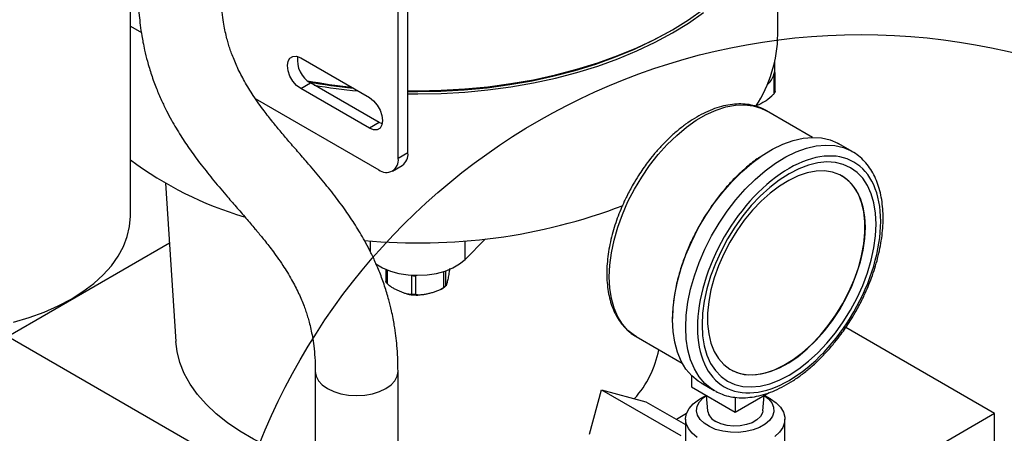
# Model space of a CAD drawing. Header units: inches. Extents: x 2 to 108, y 2 to 83.
# Tile 24 of 27: x 92.5 to 101.42, y 63.04 to 66.79. Entities that reach past the tile are written whole.
import ezdxf

# ---------------------------------------------------------------- set-up
doc = ezdxf.new("R2010")
doc.units = ezdxf.units.IN
doc.header["$LTSCALE"] = 10
doc.header["$MEASUREMENT"] = 0
doc.layers.add('TEXT', color=140, linetype='Continuous', lineweight=25)

msp = doc.modelspace()

# ---------------------------------------------------------------- linework, layer by layer
for p, q in [((95.9272, 65.5326), (95.9272, 68.3905)), ((96.0156, 65.5836), (96.0156, 68.4415)), ((99.369, 66.6549), (99.369, 68.0022)), ((93.4985, 65.0088), (93.4985, 67.9056)), ((93.4985, 66.7305), (93.5984, 66.6729)), ((98.3883, 66.6839), (98.413, 66.6982)), ((95.0433, 66.443), (95.6655, 66.0838)), ((99.3433, 66.3446), (99.3433, 66.4193)), ((99.334, 66.2893), (99.334, 66.1193)), ((99.3433, 66.3137), (99.3412, 66.318)), ((99.3449, 66.14), (99.3449, 66.3074)), ((95.0433, 66.1654), (95.1317, 66.2164)), ((95.6655, 65.8061), (95.0433, 66.1654)), ((95.7539, 65.8572), (95.1317, 66.2164)), ((94.6307, 66.0769), (95.7504, 65.4305)), ((99.6836, 65.7234), (99.266, 65.9645)), ((95.7539, 65.8572), (95.6655, 65.8061)), ((95.7823, 65.8447), (95.7539, 65.8572)), ((100.0428, 65.5955), (99.9226, 65.6649)), ((96.0156, 65.5836), (95.9272, 65.5326)), ((95.8754, 65.4182), (95.9638, 65.4692)), ((93.8181, 65.3091), (93.9102, 63.8742)), ((93.853, 64.7648), (92.3916, 63.9211)), ((95.6746, 64.6886), (95.6746, 64.7864)), ((96.5333, 64.6177), (96.7195, 64.8039)), ((96.5333, 64.6177), (96.5333, 64.7864)), ((95.8146, 64.5284), (95.8146, 64.4171)), ((95.8303, 64.3967), (95.8303, 64.5221)), ((96.0435, 64.4767), (96.0478, 64.4748)), ((96.0478, 64.4748), (96.0478, 64.3025)), ((96.0869, 64.4721), (96.0969, 64.4746)), ((96.0869, 64.2998), (96.0869, 64.4721)), ((96.3369, 64.5081), (96.3369, 64.3615)), ((96.3605, 64.3797), (96.3605, 64.5159)), ((95.8162, 64.417), (95.8258, 64.4028)), ((96.3181, 64.3491), (96.3313, 64.3575)), ((92.3916, 63.9211), (95.1758, 62.3139)), ((98.0849, 63.9187), (98.5026, 63.6776)), ((98.0897, 63.916), (98.0849, 63.9187)), ((101.3349, 63.2222), (99.9854, 64.0013)), ((95.1758, 63.6021), (95.1758, 60.8848)), ((95.9258, 60.8848), (95.9258, 63.6021)), ((98.587, 63.5652), (98.587, 63.4632)), ((98.6727, 63.4998), (98.793, 63.4304)), ((97.6619, 63.0351), (97.7698, 63.4377)), ((97.7698, 63.4377), (98.4888, 63.0226)), ((97.7698, 63.4377), (98.1724, 63.3298)), ((98.587, 63.4632), (98.983, 63.2346)), ((98.7192, 63.3869), (98.6648, 63.3554)), ((98.7198, 63.3865), (98.7329, 63.2457)), ((98.8043, 63.4241), (98.793, 63.4304)), ((98.983, 63.2346), (99.2913, 63.4125)), ((99.2332, 63.2457), (99.2463, 63.3865)), ((99.3013, 63.3554), (99.2469, 63.3869)), ((98.1724, 63.3298), (98.533, 63.1216)), ((98.983, 63.3702), (98.983, 63.2346)), ((98.5415, 63.222), (98.4504, 63.1694)), ((101.3349, 63.2222), (99.7823, 62.3259)), ((101.3349, 62.5035), (101.3349, 63.2222)), ((98.533, 63.1718), (98.533, 62.8043)), ((99.433, 62.8043), (99.433, 63.1718))]:
    msp.add_line(p, q)
at = {"flags": 128}
for points in [[(96.0156, 66.1466), (96.104, 66.1459), (96.3175, 66.15), (96.5301, 66.1621), (96.7409, 66.1822), (96.949, 66.2102), (97.1535, 66.246), (97.3534, 66.2894), (97.548, 66.3403), (97.7365, 66.3985), (97.9179, 66.4636), (98.0916, 66.5354), (98.2567, 66.6137), (98.4127, 66.698), (98.5587, 66.788), (98.6943, 66.8834)], [(96.0156, 66.1181), (96.104, 66.1174), (96.3175, 66.1214), (96.5301, 66.1335), (96.7409, 66.1536), (96.949, 66.1816), (97.1535, 66.2174), (97.3534, 66.2608), (97.548, 66.3117), (97.7365, 66.3699), (97.9179, 66.435), (98.0916, 66.5069), (98.2567, 66.5851), (98.4127, 66.6694), (98.5587, 66.7594), (98.6943, 66.8548)], [(96.0156, 66.1383), (96.104, 66.1376), (96.3152, 66.1416), (96.5256, 66.1535), (96.7341, 66.1734), (96.9399, 66.2011), (97.1422, 66.2365), (97.34, 66.2795), (97.5325, 66.3299), (97.719, 66.3874), (97.8984, 66.4518), (98.0703, 66.5229), (98.2336, 66.6003), (98.3879, 66.6837), (98.3883, 66.6839)], [(95.0433, 66.1654), (95.0061, 66.1936), (94.9726, 66.2327), (94.946, 66.2787), (94.929, 66.3273), (94.9231, 66.3736), (94.929, 66.4131), (94.946, 66.4419), (94.9726, 66.4573), (95.0061, 66.4576), (95.0433, 66.443)], [(95.6655, 66.0838), (95.7027, 66.0555), (95.7362, 66.0165), (95.7628, 65.9704), (95.7799, 65.9218), (95.7858, 65.8756), (95.7799, 65.8361), (95.7628, 65.8072), (95.7362, 65.7919), (95.7027, 65.7915), (95.6655, 65.8061)], [(97.8402, 64.4595), (97.8451, 64.5666), (97.8598, 64.6781), (97.884, 64.7926), (97.9174, 64.909), (97.9598, 65.0257), (98.0105, 65.1414), (98.0691, 65.2548), (98.1347, 65.3645), (98.2067, 65.4693), (98.2842, 65.5679), (98.3663, 65.6591), (98.452, 65.7419), (98.5403, 65.8153), (98.6302, 65.8785), (98.7207, 65.9307), (98.8106, 65.9713), (98.8989, 65.9999), (98.9846, 66.016), (99.0666, 66.0195), (99.1441, 66.0104), (99.2161, 65.9888), (99.266, 65.9645)], [(98.4138, 64.0721), (98.4188, 64.1835), (98.4338, 64.2994), (98.4585, 64.4185), (98.4928, 64.5395), (98.5362, 64.6609), (98.5882, 64.7815), (98.6482, 64.8998), (98.7156, 65.0145), (98.7896, 65.1243), (98.8694, 65.228), (98.954, 65.3243), (99.0425, 65.4123), (99.1339, 65.4908), (99.2272, 65.5591), (99.3212, 65.6163), (99.415, 65.6618), (99.5075, 65.695), (99.5975, 65.7156), (99.6842, 65.7234), (99.7665, 65.7183), (99.8435, 65.7003), (99.9143, 65.6696), (99.9226, 65.6649)], [(98.534, 64.0027), (98.539, 64.1141), (98.554, 64.23), (98.5787, 64.3491), (98.613, 64.4701), (98.6564, 64.5915), (98.7084, 64.7121), (98.7684, 64.8304), (98.8359, 64.9451), (98.9099, 65.0549), (98.9896, 65.1586), (99.0742, 65.2549), (99.1627, 65.3429), (99.2541, 65.4214), (99.3474, 65.4897), (99.4414, 65.5469), (99.5352, 65.5924), (99.6277, 65.6256), (99.7177, 65.6462), (99.8044, 65.654), (99.8867, 65.6489), (99.9637, 65.6309), (100.029, 65.6032)], [(100.029, 65.6032), (100.0345, 65.6002), (100.0428, 65.5955)], [(100.2602, 64.938), (100.2552, 65.0372), (100.2404, 65.1294), (100.2159, 65.2134), (100.182, 65.2883), (100.1392, 65.353), (100.088, 65.4068), (100.029, 65.449), (99.963, 65.479), (99.8908, 65.4965), (99.8134, 65.5012), (99.7316, 65.4931), (99.6466, 65.4723), (99.5593, 65.439), (99.4709, 65.3937), (99.3826, 65.337), (99.2953, 65.2695), (99.2103, 65.1921), (99.1285, 65.1058), (99.051, 65.0117), (98.9789, 64.9108), (98.9129, 64.8046), (98.8539, 64.6944), (98.8027, 64.5815), (98.7599, 64.4673), (98.726, 64.3533), (98.7015, 64.241), (98.6867, 64.1317), (98.6817, 64.0268), (98.6867, 63.9276), (98.7015, 63.8354), (98.726, 63.7513), (98.7599, 63.6765), (98.8027, 63.6117), (98.8539, 63.5579), (98.9129, 63.5158), (98.9789, 63.4858), (99.051, 63.4683), (99.1285, 63.4636), (99.2103, 63.4717), (99.2953, 63.4925), (99.3826, 63.5257), (99.4709, 63.571), (99.5593, 63.6277), (99.6466, 63.6952), (99.7316, 63.7726), (99.8134, 63.8589), (99.8908, 63.9531), (99.963, 64.0539), (100.029, 64.1601), (100.088, 64.2704), (100.1392, 64.3833), (100.182, 64.4974), (100.2159, 64.6114), (100.2404, 64.7238), (100.2552, 64.8331), (100.2602, 64.938)], [(100.1628, 64.9092), (100.1578, 65.004), (100.1428, 65.0918), (100.118, 65.1711), (100.0838, 65.241), (100.0407, 65.3004), (99.9893, 65.3485), (99.9302, 65.3847), (99.8644, 65.4084), (99.7927, 65.4192), (99.7161, 65.4171), (99.6358, 65.4021), (99.5528, 65.3744), (99.4684, 65.3343), (99.3836, 65.2825), (99.2998, 65.2197), (99.218, 65.1466), (99.1394, 65.0645), (99.0652, 64.9743), (98.9963, 64.8775), (98.9337, 64.7753), (98.8784, 64.6692), (98.831, 64.5606), (98.7923, 64.4511), (98.7628, 64.3423), (98.7428, 64.2357), (98.7328, 64.1326), (98.7328, 64.0347), (98.7428, 63.9433), (98.7628, 63.8596), (98.7923, 63.7849), (98.831, 63.7201), (98.8784, 63.6663), (98.9337, 63.624), (98.9963, 63.5941), (99.0652, 63.5768), (99.1394, 63.5724), (99.218, 63.5809), (99.2998, 63.6023), (99.3836, 63.6363), (99.4684, 63.6823), (99.5528, 63.7398), (99.6358, 63.8078), (99.7161, 63.8855), (99.7927, 63.9718), (99.8644, 64.0655), (99.9302, 64.1652), (99.9893, 64.2695), (100.0407, 64.3771), (100.0838, 64.4863), (100.118, 64.5956), (100.1428, 64.7035), (100.1578, 64.8086), (100.1628, 64.9092)], [(98.9386, 63.6211), (98.9616, 63.609), (99.0274, 63.5853), (99.0991, 63.5744), (99.1756, 63.5765), (99.256, 63.5915), (99.3389, 63.6193), (99.4234, 63.6593), (99.5081, 63.7111), (99.592, 63.774), (99.6738, 63.847), (99.7524, 63.9292), (99.8266, 64.0193), (99.8955, 64.1162), (99.9581, 64.2184), (100.0134, 64.3245), (100.0608, 64.4331), (100.0995, 64.5425), (100.129, 64.6513), (100.1489, 64.758), (100.159, 64.861), (100.159, 64.9589), (100.1489, 65.0504), (100.129, 65.134), (100.0995, 65.2088), (100.0608, 65.2735), (100.0134, 65.3274), (99.9581, 65.3696), (99.9506, 65.3741)], [(92.439, 64.0487), (92.581, 64.0914), (92.716, 64.141), (92.843, 64.1973), (92.9611, 64.2597), (93.0692, 64.3278), (93.1667, 64.4012), (93.2527, 64.4791), (93.3266, 64.5611), (93.3879, 64.6465), (93.436, 64.7346), (93.4707, 64.8248), (93.4915, 64.9164), (93.4985, 65.0088)], [(95.7187, 64.5807), (95.7241, 64.5768), (95.7853, 64.5415), (95.8561, 64.5129), (95.9344, 64.4918), (96.0179, 64.4789), (96.104, 64.4746), (96.1901, 64.4789), (96.2735, 64.4918), (96.3519, 64.5129), (96.4227, 64.5415), (96.4838, 64.5768), (96.5333, 64.6177)], [(98.0849, 63.9187), (98.0691, 63.9283), (98.0105, 63.9741), (97.9598, 64.0312), (97.9174, 64.0991), (97.884, 64.1767), (97.8598, 64.2634), (97.8451, 64.358), (97.8402, 64.4595)], [(98.6727, 63.4998), (98.6482, 63.5151), (98.5882, 63.5641), (98.5362, 63.6246), (98.4928, 63.696), (98.4585, 63.7774), (98.4338, 63.8679), (98.4188, 63.9665), (98.4138, 64.0721)], [(98.793, 63.4304), (98.7684, 63.4457), (98.7084, 63.4947), (98.6564, 63.5552), (98.613, 63.6266), (98.5787, 63.708), (98.554, 63.7985), (98.539, 63.8971), (98.534, 64.0027)], [(95.1758, 62.7727), (95.038, 62.8133), (94.8889, 62.8657), (94.7475, 62.9247), (94.6146, 62.9901), (94.4912, 63.0614), (94.378, 63.1381), (94.2757, 63.2197), (94.1849, 63.3058), (94.1063, 63.3957), (94.0403, 63.489), (93.9873, 63.585), (93.9478, 63.6832), (93.9218, 63.7828), (93.9102, 63.8742)], [(95.1758, 63.6018), (95.183, 63.5599), (95.2043, 63.5193), (95.239, 63.4819), (95.2856, 63.449), (95.3424, 63.4221), (95.4073, 63.4021), (95.4776, 63.3898), (95.5508, 63.3856), (95.6239, 63.3898), (95.6943, 63.4021), (95.7591, 63.4221), (95.8159, 63.449), (95.8626, 63.4819), (95.8972, 63.5193), (95.9186, 63.5599), (95.9258, 63.6021)], [(99.2463, 63.3866), (99.2846, 63.3559), (99.3142, 63.3188), (99.3302, 63.279), (99.332, 63.2381), (99.3195, 63.1978), (99.2933, 63.1599), (99.2543, 63.1257), (99.2042, 63.0968), (99.1451, 63.0743), (99.0793, 63.0592), (99.0096, 63.052), (98.9388, 63.053), (98.8698, 63.0622), (98.8055, 63.0793), (98.7484, 63.1035), (98.7009, 63.1338), (98.665, 63.1691), (98.6421, 63.2078), (98.6331, 63.2483), (98.6385, 63.2891), (98.658, 63.3284), (98.6908, 63.3646), (98.7198, 63.3866)], [(98.6376, 63.0053), (98.5916, 63.0436), (98.5583, 63.086), (98.5386, 63.1311), (98.5331, 63.1776), (98.5422, 63.2239), (98.5654, 63.2685), (98.602, 63.31), (98.6509, 63.347), (98.6648, 63.3554)], [(99.3012, 63.3555), (99.3529, 63.3197), (99.3927, 63.2792), (99.4194, 63.2353), (99.432, 63.1893), (99.4302, 63.1427), (99.414, 63.0971), (99.384, 63.0538), (99.3411, 63.0144)], [(99.2332, 63.2457), (99.2294, 63.2274), (99.2115, 63.1941), (99.1802, 63.1642), (99.1375, 63.1396), (99.0858, 63.1216), (99.0282, 63.1112), (98.9679, 63.1091), (98.9085, 63.1154), (98.8534, 63.1297), (98.8059, 63.1512)]]:
    msp.add_lwpolyline(points, dxfattribs=at)
for centre, radius, start, end in [((98.1519, 66.6741), 1.2173, 326.72218, 359.09527), ((95.2554, 66.4249), 0.2425, 172.76228, 239.3142), ((99.1285, 66.357), 0.2152, 311.23111, 356.70813), ((99.328, 66.3074), 0.0166, 294.92283, 22.4792), ((96.0744, 71.4769), 5.3295, 259.502, 263.8325), ((96.0752, 71.4144), 5.2754, 259.51772, 263.94704), ((96.0788, 71.4807), 5.3621, 260.1921, 264.46974), ((95.8194, 65.5151), 0.1092, 230.79671, 9.21404), ((95.8931, 65.5701), 0.1232, 305.01333, 6.29885), ((95.5047, 68.2438), 3.3837, 233.63723, 253.28546), ((96.1171, 69.97), 5.2029, 264.51477, 290.83334), ((96.0716, 64.534), 0.0637, 248.12555, 283.92025), ((97.3817, 63.9736), 0.9239, 318.15167, 349.21233), ((98.8557, 63.2651), 0.1243, 188.98055, 246.39923)]:
    msp.add_arc(centre, radius, start, end)
for points, knots in [([(93.5688, 67.0643), (93.5694, 67.0212), (93.5705, 66.9412), (93.5781, 66.8338), (93.5885, 66.7364), (93.6003, 66.6554), (93.6138, 66.5798), (93.6299, 66.5026), (93.6546, 66.4035), (93.6897, 66.2874), (93.733, 66.1692), (93.7791, 66.0611), (93.825, 65.966), (93.8824, 65.8579), (93.9541, 65.7379), (94.0452, 65.6024), (94.1457, 65.467), (94.2588, 65.3263), (94.3685, 65.1976), (94.4693, 65.0816), (94.5556, 64.9823), (94.634, 64.8901), (94.6961, 64.8146), (94.7446, 64.7535), (94.7867, 64.6985), (94.8325, 64.636), (94.8929, 64.5484), (94.9597, 64.4402), (95.0237, 64.3166), (95.065, 64.2189), (95.0908, 64.1464), (95.1063, 64.0982), (95.1212, 64.0457), (95.1358, 63.9865), (95.1502, 63.915), (95.163, 63.83), (95.1735, 63.7254), (95.175, 63.6451), (95.1758, 63.6021)], [0, 0, 0, 0, 0.025306, 0.046931, 0.064971, 0.085425, 0.09804, 0.113674, 0.135784, 0.164385, 0.193863, 0.221058, 0.245969, 0.268821, 0.309933, 0.34991, 0.393683, 0.442828, 0.495462, 0.533676, 0.572826, 0.608566, 0.638431, 0.657876, 0.677008, 0.700283, 0.727562, 0.772668, 0.81346, 0.849888, 0.864279, 0.878218, 0.891792, 0.908864, 0.926265, 0.94718, 0.971689, 1, 1, 1, 1]), ([(95.9258, 63.6021), (95.9252, 63.6453), (95.9241, 63.7253), (95.9165, 63.8327), (95.9062, 63.9301), (95.8943, 64.011), (95.8808, 64.0866), (95.8647, 64.1638), (95.84, 64.263), (95.8049, 64.3791), (95.7616, 64.4973), (95.7155, 64.6054), (95.6696, 64.7005), (95.6122, 64.8085), (95.5405, 64.9286), (95.4494, 65.0641), (95.3489, 65.1994), (95.2358, 65.3401), (95.1262, 65.4689), (95.0254, 65.5848), (94.9391, 65.6841), (94.8606, 65.7763), (94.7985, 65.8518), (94.7501, 65.9129), (94.7079, 65.968), (94.6621, 66.0304), (94.6017, 66.118), (94.5349, 66.2262), (94.4709, 66.3498), (94.4296, 66.4475), (94.4038, 66.52), (94.3884, 66.5682), (94.3734, 66.6207), (94.3588, 66.6799), (94.3445, 66.7514), (94.3316, 66.8364), (94.3211, 66.941), (94.3196, 67.0213), (94.3188, 67.0643)], [0, 0, 0, 0, 0.025306, 0.046931, 0.064971, 0.085425, 0.09804, 0.113674, 0.135784, 0.164385, 0.193863, 0.221058, 0.245969, 0.268821, 0.309933, 0.34991, 0.393683, 0.442828, 0.495462, 0.533676, 0.572826, 0.608566, 0.638431, 0.657876, 0.677008, 0.700283, 0.727562, 0.772668, 0.81346, 0.849888, 0.864279, 0.878218, 0.891792, 0.908864, 0.926265, 0.94718, 0.971689, 1, 1, 1, 1]), ([(99.334, 66.1193), (99.3272, 66.1113), (99.2996, 66.0783), (99.254, 66.0512), (99.2063, 66.0212), (99.1821, 66.013), (99.1711, 66.0093)], [0, 0, 0, 0, 0.13594, 0.554398, 0.7971, 1, 1, 1, 1]), ([(99.3448, 66.14), (99.3448, 66.1395), (99.3448, 66.1386), (99.3433, 66.1352), (99.3404, 66.1293), (99.3371, 66.1237), (99.3345, 66.12), (99.334, 66.1193)], [0, 0, 0, 0, 0.17468, 0.375052, 0.574988, 0.920046, 1, 1, 1, 1]), ([(99.2682, 65.9615), (99.2566, 65.9686), (99.2233, 65.9889), (99.1633, 66.0095), (99.0903, 66.0243), (99.0151, 66.028), (98.9372, 66.0214), (98.8571, 66.0046), (98.776, 65.9779), (98.6944, 65.9417), (98.6133, 65.8966), (98.5334, 65.8433), (98.4555, 65.7826), (98.3806, 65.7155), (98.3099, 65.6437), (98.2449, 65.5696), (98.1909, 65.5011), (98.145, 65.4374), (98.1016, 65.3727), (98.0732, 65.325), (98.0574, 65.2984)], [0, 0, 0, 0, 0.0343838, 0.0984244, 0.158231, 0.2186164, 0.2795261, 0.3407753, 0.4021483, 0.4634652, 0.524578, 0.5853589, 0.6456853, 0.7053248, 0.7637764, 0.8197377, 0.8719004, 0.9091946, 0.9493491, 1, 1, 1, 1]), ([(99.2071, 65.5451), (99.1984, 65.5396), (99.1531, 65.5108), (99.0715, 65.4433), (98.9726, 65.3503), (98.8847, 65.2531), (98.782, 65.1246), (98.6885, 64.983), (98.6081, 64.8335), (98.5552, 64.7194), (98.5104, 64.6048), (98.4703, 64.4802), (98.4386, 64.3477), (98.4176, 64.2108), (98.4151, 64.1261), (98.4138, 64.0844)], [0, 0, 0, 0, 0.020395, 0.105414, 0.192826, 0.261153, 0.32949, 0.468876, 0.538656, 0.608448, 0.676774, 0.745112, 0.832514, 0.917535, 1, 1, 1, 1]), ([(100.3018, 64.962), (100.3018, 65.2165), (100.2142, 65.41), (99.9026, 65.5899), (99.6913, 65.569), (99.2506, 65.3146), (99.0392, 65.0915), (98.7276, 64.5518), (98.6401, 64.2572), (98.6401, 64.0027)], [0, 0, 0, 0, 0.25, 0.25, 0.5, 0.5, 0.75, 0.75, 1, 1, 1, 1]), ([(100.0704, 64.1363), (100.091, 64.1735), (100.12, 64.2256), (100.1581, 64.3046), (100.1883, 64.3726), (100.2204, 64.4541), (100.2497, 64.5397), (100.2753, 64.6289), (100.2962, 64.7198), (100.3118, 64.8112), (100.3214, 64.902), (100.3248, 64.9912), (100.3217, 65.078), (100.3118, 65.1615), (100.2951, 65.241), (100.2712, 65.316), (100.2402, 65.3858), (100.2018, 65.4497), (100.1561, 65.5072), (100.1022, 65.5565), (100.0586, 65.5889), (100.0315, 65.6011), (100.0268, 65.6033)], [0, 0, 0, 0, 0.0649125, 0.0911814, 0.134674, 0.1796278, 0.227638, 0.277492, 0.3287085, 0.3809125, 0.4338513, 0.4873525, 0.5413031, 0.5956333, 0.6502856, 0.7052441, 0.7605244, 0.8161939, 0.8724112, 0.9294764, 0.9878713, 1, 1, 1, 1]), ([(98.0574, 65.2984), (98.0373, 65.2623), (98.0092, 65.2116), (97.9724, 65.1348), (97.9433, 65.0688), (97.9125, 64.9895), (97.8846, 64.9064), (97.8605, 64.8199), (97.8411, 64.7317), (97.8271, 64.6433), (97.8191, 64.5556), (97.8174, 64.4697), (97.8222, 64.3864), (97.8337, 64.3064), (97.8523, 64.2305), (97.8778, 64.1594), (97.9107, 64.0936), (97.9508, 64.0338), (97.9988, 63.9813), (98.0457, 63.9414), (98.0788, 63.9235), (98.091, 63.9169)], [0, 0, 0, 0, 0.067369, 0.094646, 0.139799, 0.186458, 0.236278, 0.287998, 0.34112, 0.395256, 0.450148, 0.505619, 0.561559, 0.617893, 0.674567, 0.731571, 0.788933, 0.846756, 0.905266, 0.964878, 1, 1, 1, 1]), ([(98.6401, 64.0027), (98.6401, 63.7483), (98.7276, 63.5548), (99.0392, 63.3748), (99.2506, 63.3957), (99.6913, 63.6501), (99.9026, 63.8732), (100.2142, 64.413), (100.3018, 64.7076), (100.3018, 64.962)], [0, 0, 0, 0, 0.25, 0.25, 0.5, 0.5, 0.75, 0.75, 1, 1, 1, 1]), ([(96.393, 64.5355), (96.3919, 64.5245), (96.3906, 64.5147), (96.3879, 64.4964), (96.3865, 64.4881), (96.3837, 64.4724), (96.3824, 64.4651), (96.3796, 64.4508), (96.3782, 64.4439), (96.3754, 64.4306), (96.374, 64.4241), (96.3712, 64.4118), (96.3699, 64.4059), (96.3671, 64.3952), (96.3657, 64.3904), (96.3637, 64.3846), (96.363, 64.383), (96.3618, 64.3806), (96.3611, 64.3798), (96.3605, 64.3797)], [0, 0, 0, 0, 0.125, 0.125, 0.25, 0.25, 0.375, 0.375, 0.5, 0.5, 0.625, 0.625, 0.75, 0.75, 0.875, 0.875, 0.9375, 0.9375, 1, 1, 1, 1]), ([(95.8303, 64.3967), (95.8281, 64.3993), (95.8241, 64.404), (95.8196, 64.4101), (95.8167, 64.4141), (95.8148, 64.4165), (95.8148, 64.4169), (95.8148, 64.4171)], [0, 0, 0, 0, 0.264288, 0.464724, 0.628251, 0.791423, 1, 1, 1, 1]), ([(96.0478, 64.3025), (96.0399, 64.3006), (96.0312, 64.3008), (96.0131, 64.3033), (96.004, 64.3056), (95.9856, 64.3111), (95.9763, 64.3143), (95.9577, 64.3214), (95.9484, 64.3252), (95.9298, 64.3333), (95.9205, 64.3375), (95.9019, 64.3465), (95.8927, 64.3513), (95.8743, 64.3617), (95.8652, 64.3674), (95.8516, 64.3772), (95.8471, 64.3808), (95.8385, 64.3883), (95.8343, 64.3923), (95.8303, 64.3967)], [0, 0, 0, 0, 0.125, 0.125, 0.25, 0.25, 0.375, 0.375, 0.5, 0.5, 0.625, 0.625, 0.75, 0.75, 0.875, 0.875, 0.9375, 0.9375, 1, 1, 1, 1]), ([(96.3313, 64.3575), (96.3347, 64.3595), (96.346, 64.3663), (96.3549, 64.375), (96.3612, 64.3811)], [0, 0, 0, 0, 0.299492, 1, 1, 1, 1]), ([(96.3605, 64.3797), (96.3602, 64.3796), (96.3594, 64.3794), (96.357, 64.3782), (96.3552, 64.3772), (96.3507, 64.3738), (96.348, 64.3713), (96.3426, 64.3664), (96.3398, 64.3639), (96.3369, 64.3615)], [0, 0, 0, 0, 0.25, 0.25, 0.5, 0.5, 0.75, 0.75, 1, 1, 1, 1]), ([(96.0146, 64.3034), (96.0154, 64.3032), (96.0281, 64.3004), (96.0579, 64.2967), (96.0872, 64.2958), (96.104, 64.2952)], [0, 0, 0, 0, 0.028302, 0.444912, 1, 1, 1, 1]), ([(96.0478, 64.3025), (96.0503, 64.3032), (96.0531, 64.3038), (96.0594, 64.3049), (96.063, 64.3051), (96.0705, 64.3046), (96.0742, 64.3038), (96.081, 64.3019), (96.084, 64.3008), (96.0869, 64.2998)], [0, 0, 0, 0, 0.25, 0.25, 0.5, 0.5, 0.75, 0.75, 1, 1, 1, 1]), ([(96.3369, 64.3615), (96.3278, 64.3539), (96.3178, 64.3479), (96.297, 64.3374), (96.2864, 64.3331), (96.2653, 64.3254), (96.2547, 64.322), (96.2333, 64.3158), (96.2226, 64.3129), (96.2012, 64.3076), (96.1905, 64.3052), (96.1691, 64.3009), (96.1584, 64.299), (96.1372, 64.2963), (96.1265, 64.2954), (96.1112, 64.2956), (96.1061, 64.2959), (96.0963, 64.2972), (96.0914, 64.2983), (96.0869, 64.2998)], [0, 0, 0, 0, 0.125, 0.125, 0.25, 0.25, 0.375, 0.375, 0.5, 0.5, 0.625, 0.625, 0.75, 0.75, 0.875, 0.875, 0.9375, 0.9375, 1, 1, 1, 1]), ([(98.806, 63.4241), (98.8252, 63.4144), (98.8681, 63.3927), (98.9394, 63.3738), (99.017, 63.3643), (99.0956, 63.3657), (99.1767, 63.3773), (99.2596, 63.399), (99.3433, 63.4305), (99.427, 63.4712), (99.5102, 63.5207), (99.5919, 63.5781), (99.6714, 63.6428), (99.7478, 63.7137), (99.8196, 63.7888), (99.8848, 63.865), (99.9388, 63.9348), (99.985, 63.9999), (100.0278, 64.0644), (100.0556, 64.1114), (100.0704, 64.1363)], [0, 0, 0, 0, 0.05217, 0.116884, 0.176233, 0.236116, 0.296407, 0.356919, 0.417472, 0.477926, 0.538149, 0.598046, 0.657485, 0.71622, 0.773705, 0.828484, 0.878188, 0.914304, 0.954623, 1, 1, 1, 1])]:
    msp.add_open_spline(points, degree=3, knots=knots)
at = {"layer": 'TEXT'}
msp.add_circle((100.1242, 60.7916), 5.8629, dxfattribs=at)

doc.saveas('drawing.dxf')
